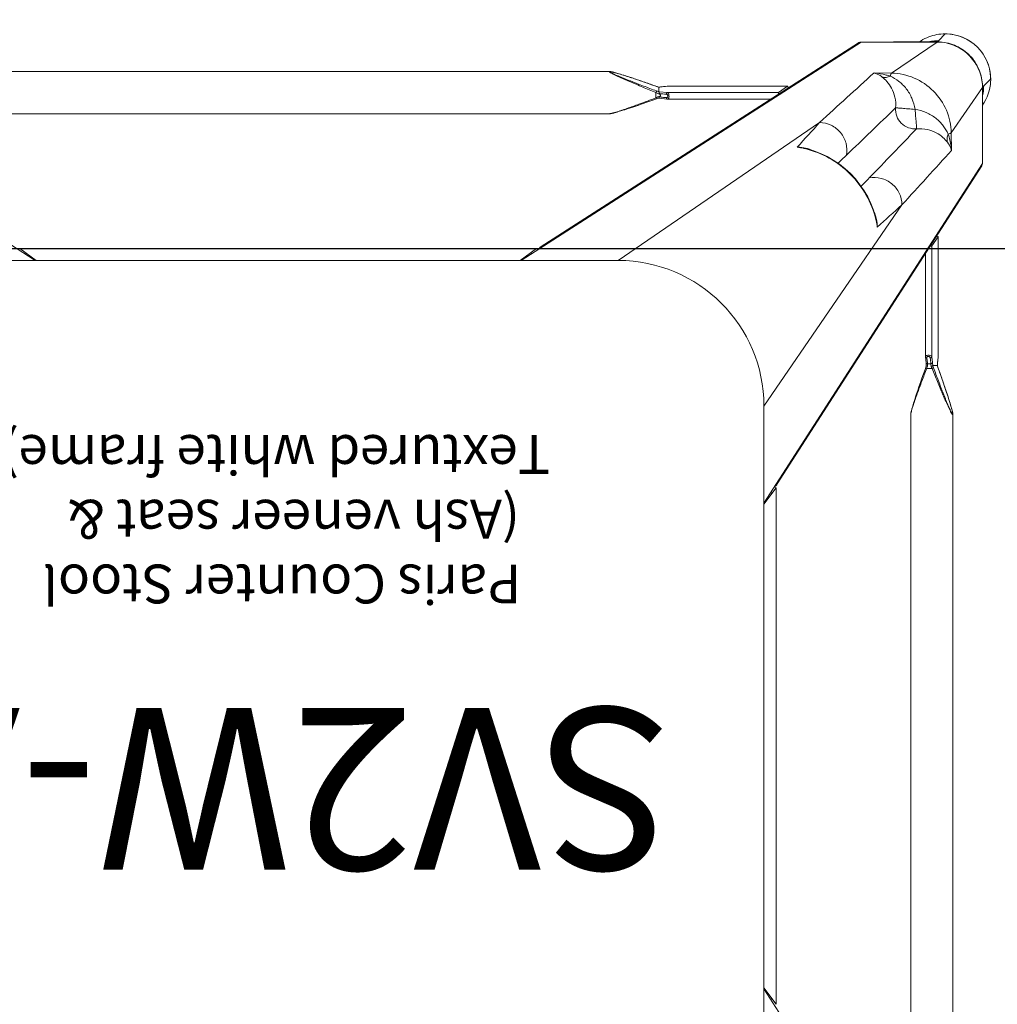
# Model space of a CAD drawing. Header units: millimetres. Extents: x 2950152 to 2989892, y -490837 to -470506.
# Tile 36 of 57: x 2971543 to 2971844, y -480395 to -480091. Entities that reach past the tile are written whole.
import ezdxf

# ---------------------------------------------------------------- set-up
doc = ezdxf.new("R2010")
doc.units = ezdxf.units.MM
doc.header["$LTSCALE"] = 1000
doc.header["$MEASUREMENT"] = 0
doc.layers.get('0').update_dxf_attribs({"linetype": 'CONTINUOUS'})
for name, color, linetype in [('Kian Codes', 1, 'CONTINUOUS'), ('Kian Description', 3, 'CONTINUOUS'), ('LV_FURNITURE', 8, 'CONTINUOUS')]:
    doc.layers.add(name, color=color, linetype=linetype)
doc.styles.add('kian 4', font='Microsoft YaHei.ttf')
doc.styles.add('MtXpl_Microsoft_YaHe', font='Microsoft YaHei.ttf')

# ---------------------------------------------------------------- blocks, each defined once
blk = doc.blocks.new('LV1C')
at = {"color": 0}
blk.add_line((625, 600), (0, 600), dxfattribs=at)
blk = doc.blocks.new('SV2W-A')
at = {"color": 0, "linetype": 'Continuous', "lineweight": 15}
for p, q in [((-364.11, 57.91), (-296.63, -47.09)), ((-296.63, -17.09), (-296.63, -227.09)), ((-354.97, -19.68), (-354.97, -224.51)), ((-341.97, -19.68), (-341.97, -224.51)), ((-300.37, -42.3), (-300.36, -42.33)), ((-300.37, -42.33), (-300.37, -201.86)), ((-300.36, -42.33), (-300.36, -201.86)), ((-300.36, -42.33), (-296.63, -47.36)), ((-296.63, -197.09), (-364.11, -302.09)), ((-296.63, -196.83), (-300.36, -201.86)), ((-300.75, -203.05), (-363.88, -301.28)), ((-300.36, -201.86), (-300.37, -201.88)), ((-354.97, -224.5), (-354.97, -224.5)), ((-341.97, -224.5), (-341.97, -224.5)), ((-354.65, -226.06), (-354.59, -226.29)), ((-354.59, -226.29), (-354.52, -226.52)), ((-354.52, -226.52), (-354.45, -226.77)), ((-354.45, -226.77), (-354.34, -227.15)), ((-354.34, -227.15), (-354.22, -227.55)), ((-354.22, -227.55), (-354.1, -227.96)), ((-354.1, -227.96), (-353.92, -228.54)), ((-343.02, -228.54), (-342.84, -227.96)), ((-342.84, -227.96), (-342.72, -227.55)), ((-342.72, -227.55), (-342.6, -227.15)), ((-342.6, -227.15), (-342.49, -226.77)), ((-342.49, -226.77), (-342.42, -226.52)), ((-342.42, -226.52), (-342.35, -226.29)), ((-342.35, -226.29), (-342.29, -226.06)), ((-342.29, -226.06), (-342.23, -225.84)), ((-296.63, -227.09), (-339.25, -289.28)), ((-353.92, -228.54), (-353.73, -229.13)), ((-353.73, -229.13), (-353.48, -229.91)), ((-353.48, -229.91), (-353.16, -230.89)), ((-353.16, -230.89), (-352.82, -231.92)), ((-344.12, -231.92), (-343.78, -230.89)), ((-343.78, -230.89), (-343.46, -229.91)), ((-343.46, -229.91), (-343.21, -229.14)), ((-343.21, -229.14), (-343.02, -228.54)), ((-352.82, -231.92), (-352.4, -233.19)), ((-352.4, -233.19), (-351.93, -234.54)), ((-344.94, -234.35), (-344.48, -233.01)), ((-344.48, -233.01), (-344.12, -231.92)), ((-351.93, -234.54), (-351.44, -235.98)), ((-351.44, -235.98), (-350.9, -237.52)), ((-346.37, -238.44), (-345.88, -237.07)), ((-345.88, -237.07), (-345.43, -235.77)), ((-345.43, -235.77), (-344.94, -234.35)), ((-350.9, -237.52), (-350.37, -239.03)), ((-350.4, -238.93), (-350.4, -238.93)), ((-350.19, -239.73), (-350.2, -239.96)), ((-350.18, -239.56), (-350.19, -239.73)), ((-350.18, -239.58), (-350.18, -239.58)), ((-350.17, -239.59), (-348.76, -239.59)), ((-348.55, -238.76), (-346.89, -238.76)), ((-347.12, -240.18), (-348.17, -240.18)), ((-347.09, -240.52), (-347.12, -240.18)), ((-346.76, -239.58), (-346.71, -239.41)), ((-346.58, -239.03), (-346.37, -238.44)), ((-350.45, -242.25), (-350.46, -242.32)), ((-350.46, -242.32), (-350.46, -242.37)), ((-350.46, -242.37), (-350.46, -279.44)), ((-350.33, -241.16), (-350.45, -242.25)), ((-350.45, -242.31), (-350.43, -242.12)), ((-350.45, -242.25), (-350.45, -279.43)), ((-350.43, -242.12), (-350.36, -241.52)), ((-350.36, -241.52), (-350.32, -241.12)), ((-350.27, -240.63), (-350.33, -241.16)), ((-350.32, -241.12), (-350.25, -240.53)), ((-350.25, -240.47), (-350.27, -240.63)), ((-350.25, -240.47), (-350.25, -240.53)), ((-348.68, -240.53), (-348.47, -242.31)), ((-348.47, -276.63), (-348.47, -242.31)), ((-347.02, -241.07), (-347.09, -240.52)), ((-346.92, -241.96), (-347.02, -241.07)), ((-346.58, -241.43), (-346.69, -240.47)), ((-346.49, -242.25), (-346.58, -241.43)), ((-346.48, -274.2), (-346.48, -242.37)), ((-326.63, -339.57), (-221.63, -272.09)), ((-251.63, -272.09), (-313.82, -314.71)), ((-251.63, -272.09), (-41.63, -272.09)), ((-221.36, -272.09), (-226.39, -275.82)), ((-71.89, -272.09), (-66.86, -275.82)), ((-71.63, -272.09), (33.37, -339.57)), ((-350.45, -279.43), (-348.47, -276.63)), ((-325.82, -339.34), (-227.59, -276.22)), ((-226.42, -275.83), (-226.39, -275.82)), ((-226.39, -275.82), (-66.86, -275.82)), ((-226.39, -275.83), (-66.86, -275.83)), ((-66.86, -275.82), (-66.84, -275.83)), ((-350.45, -279.43), (-350.46, -279.45)), ((-331.27, -284.72), (-331.09, -285.48)), ((-331.27, -284.72), (-331.27, -284.72)), ((-364.11, -312.09), (-364.11, -302.09)), ((-354.57, -306.1), (-354.49, -311.53)), ((-309.89, -306.58), (-309.26, -306.74)), ((-309.26, -306.73), (-309.26, -306.73)), ((-364.14, -312.15), (-364.14, -325.61)), ((-354.49, -311.53), (-364.11, -325.56)), ((-364.11, -325.56), (-364.11, -312.09)), ((-255.41, -319.24), (-256.44, -319.58)), ((-254.44, -318.92), (-255.41, -319.24)), ((-253.66, -318.67), (-254.44, -318.92)), ((-253.06, -318.48), (-253.66, -318.67)), ((-252.49, -318.3), (-253.06, -318.48)), ((-252.08, -318.18), (-252.49, -318.3)), ((-251.68, -318.06), (-252.08, -318.18)), ((-250.93, -317.84), (-251.17, -317.91)), ((-250.7, -317.78), (-250.93, -317.84)), ((-249.04, -317.43), (-44.21, -317.43)), ((-249.04, -317.43), (-249.04, -317.43)), ((-266.91, -321.94), (-298.74, -321.94)), ((-264.15, -322.26), (-266.79, -321.95)), ((-262.02, -321.49), (-263.47, -322)), ((-262.77, -322.15), (-263.3, -322.35)), ((-263.3, -322.35), (-263.3, -324.01)), ((-260.49, -320.96), (-262.02, -321.49)), ((-259.06, -320.46), (-260.49, -320.96)), ((-257.71, -320), (-259.06, -320.46)), ((-256.44, -319.58), (-257.71, -320)), ((-303.96, -325.92), (-301.17, -323.94)), ((-266.85, -323.94), (-301.17, -323.94)), ((-264.32, -324.23), (-266.85, -323.94)), ((-264.82, -322.57), (-264.41, -322.62)), ((-264.71, -323.24), (-264.71, -322.98)), ((-264.13, -324.25), (-264.32, -324.23)), ((-264.13, -325.63), (-264.13, -324.25)), ((-366.61, -328.09), (-364.48, -325.96)), ((-364.3, -325.76), (-364.5, -325.96)), ((-303.98, -325.92), (-266.91, -325.92)), ((-303.98, -325.92), (-303.96, -325.92)), ((-266.79, -325.92), (-303.96, -325.92)), ((-266.91, -325.92), (-266.85, -325.92)), ((-266.79, -325.91), (-266.85, -325.92)), ((-266.85, -325.92), (-266.79, -325.92)), ((-266.06, -325.82), (-266.79, -325.91)), ((-266.79, -325.92), (-266.22, -325.85)), ((-266.22, -325.85), (-265.66, -325.79)), ((-265.66, -325.78), (-266.06, -325.82)), ((-265.66, -325.79), (-265.01, -325.71)), ((-265.26, -325.73), (-265.66, -325.78)), ((-265.07, -325.71), (-265.26, -325.73)), ((-265.01, -325.71), (-265.07, -325.71)), ((-265.01, -325.71), (-264.86, -325.69)), ((-264.12, -325.64), (-264.12, -325.64)), ((-263.52, -325.84), (-262.25, -326.29)), ((-263.47, -325.86), (-263.47, -325.86)), ((-262.25, -326.29), (-260.92, -326.76)), ((-260.92, -326.76), (-259.66, -327.2)), ((-259.66, -327.2), (-258.27, -327.67)), ((-258.27, -327.67), (-256.97, -328.11)), ((-256.97, -328.11), (-255.92, -328.46)), ((-255.92, -328.46), (-254.92, -328.79)), ((-336.06, -329.95), (-350.1, -339.57)), ((-336.06, -329.95), (-330.64, -330.03)), ((-254.92, -328.79), (-254.12, -329.05)), ((-254.12, -329.05), (-253.36, -329.29)), ((-253.36, -329.29), (-252.77, -329.48)), ((-252.77, -329.48), (-252.21, -329.65)), ((-252.21, -329.65), (-251.81, -329.77)), ((-251.81, -329.77), (-251.42, -329.88)), ((-251.42, -329.88), (-251.17, -329.95)), ((-251.17, -329.95), (-250.93, -330.02)), ((-250.93, -330.02), (-250.7, -330.09)), ((-250.7, -330.09), (-250.48, -330.15)), ((-250.48, -330.15), (-250.27, -330.2)), ((-249.04, -330.43), (-249.04, -330.43)), ((-249.04, -330.43), (-44.21, -330.43)), ((-352.63, -342.07), (-350.5, -339.94)), ((-350.14, -339.61), (-350.5, -339.96)), ((-350.1, -339.57), (-326.63, -339.57)), ((-349.88, -339.64), (-350.1, -339.64)), ((-349.47, -339.63), (-349.25, -339.62)), ((-336.69, -339.61), (-348.3, -339.61))]:
    blk.add_line(p, q, dxfattribs=at)
for points in [[(-354.97, -224.5), (-354.97, -224.55), (-354.97, -224.6), (-354.96, -224.66), (-354.95, -224.73), (-354.95, -224.79), (-354.93, -224.86), (-354.92, -224.93), (-354.91, -225.01), (-354.89, -225.09), (-354.87, -225.17), (-354.85, -225.26)], [(-342.23, -225.84), (-342.2, -225.74), (-342.18, -225.64), (-342.15, -225.54), (-342.13, -225.44), (-342.11, -225.35), (-342.09, -225.26), (-342.07, -225.17), (-342.05, -225.09), (-342.04, -225.01), (-342.02, -224.93), (-342.01, -224.86), (-342, -224.79), (-341.99, -224.73), (-341.98, -224.66), (-341.97, -224.6), (-341.97, -224.55), (-341.97, -224.5)], [(-354.85, -225.26), (-354.83, -225.35), (-354.81, -225.44), (-354.79, -225.54), (-354.76, -225.64), (-354.74, -225.74), (-354.71, -225.84), (-354.65, -226.06)], [(-350.37, -239.03), (-350.3, -239.22), (-350.23, -239.41), (-350.18, -239.58)], [(-350.2, -239.96), (-350.22, -240.17), (-350.23, -240.36), (-350.25, -240.47)], [(-346.69, -240.47), (-346.71, -240.36), (-346.72, -240.17), (-346.74, -239.96), (-346.75, -239.73), (-346.76, -239.56)], [(-346.71, -239.41), (-346.64, -239.22), (-346.58, -239.03)], [(-346.48, -242.37), (-346.48, -242.33), (-346.49, -242.25)], [(-331.09, -285.48), (-330.45, -287.6), (-329.64, -289.68), (-328.68, -291.7), (-327.56, -293.64), (-326.29, -295.5), (-324.88, -297.26), (-323.35, -298.91), (-321.69, -300.44), (-319.92, -301.84), (-318.06, -303.1), (-316.11, -304.2), (-314.09, -305.16), (-312.01, -305.95), (-309.89, -306.58)], [(-251.17, -317.91), (-251.3, -317.95), (-251.68, -318.06)], [(-249.04, -317.43), (-249.08, -317.43), (-249.14, -317.44), (-249.2, -317.44), (-249.26, -317.45), (-249.33, -317.46), (-249.4, -317.47), (-249.47, -317.48), (-249.54, -317.5), (-249.62, -317.51), (-249.71, -317.53), (-249.79, -317.55), (-249.88, -317.57), (-249.97, -317.59), (-250.07, -317.62), (-250.17, -317.64), (-250.27, -317.67), (-250.37, -317.69), (-250.48, -317.72), (-250.7, -317.78)], [(-266.79, -321.95), (-266.87, -321.94), (-266.91, -321.94)], [(-263.97, -322.18), (-264.21, -322.26), (-264.23, -322.26)], [(-263.47, -322), (-263.72, -322.09), (-263.97, -322.18)], [(-264.86, -325.69), (-264.66, -325.68), (-264.45, -325.66)], [(-264.45, -325.66), (-264.22, -325.65), (-264.1, -325.64)], [(-264.12, -325.64), (-264.1, -325.65), (-263.91, -325.71)], [(-263.91, -325.71), (-263.71, -325.78), (-263.52, -325.84)], [(-250.27, -330.2), (-250.17, -330.23), (-250.07, -330.25), (-249.97, -330.27), (-249.88, -330.3), (-249.79, -330.32)], [(-249.79, -330.32), (-249.71, -330.34), (-249.62, -330.35), (-249.54, -330.37), (-249.47, -330.38), (-249.4, -330.4), (-249.33, -330.41), (-249.26, -330.42), (-249.2, -330.42), (-249.14, -330.43), (-249.08, -330.43), (-249.04, -330.43)]]:
    blk.add_lwpolyline(points, dxfattribs=at)
for centre, radius, start, end in [((-251.63, -227.09), 45, 180, 270), ((-375.07, -247.72), 26.2, 18.5694, 19.6049), ((-373.45, -247.18), 24.49, 18.051, 18.5687), ((-367.05, -238.9), 16.88, 357.0641, 357.6759), ((-323.68, -229.64), 26.98, 200.1485, 201.6429), ((-330, -229.53), 20.72, 206.4506, 208.295), ((-322.96, -250.38), 26.6, 154.3575, 155.5098), ((-311.23, -255.95), 39.59, 154.2603, 154.433), ((-1488.38, 986.1), 1716.72, 312.01918, 312.36216), ((-303.41, -278.11), 28.55, 188.6076, 192.8248), ((-315.37, -281.05), 16.32, 184.6716, 192.9875), ((-303.14, -278.05), 28.83, 192.8187, 193.4009), ((-321.96, -282.77), 9.64, 196.6319, 205.2458), ((2352.86, -2757.36), 3652.24, 137.4859, 137.84284), ((533.51, -1130.99), 1199.48, 135.81604, 135.98775), ((6239.67, -6642.73), 9132.92, 135.992162, 136.124366), ((-362.7, -302.04), 1.4, 147.3901, 150.7628), ((-1155.71, 558.24), 1199.74, 314.01228, 314.18381), ((-6615.6, 6210.58), 9058.45, 313.875091, 314.008381), ((857.79, -1369.78), 1576.66, 137.62265, 137.99608), ((-307.31, -297.42), 9.64, 244.8369, 253.365), ((-302.59, -278.59), 28.83, 256.6036, 257.3408), ((-305.59, -290.84), 16.31, 257.0122, 265.3188), ((-302.64, -278.86), 28.56, 257.3353, 261.3875), ((-2711.65, 2300.55), 3548.12, 312.14906, 312.5165), ((-352.78, -328.05), 13.87, 145.025, 177.2496), ((-279.2, -289.39), 36.6, 295.327, 295.7487), ((-350.56, -325.9), 13.92, 175.4148, 179.399), ((-350.5, -325.9), 13.98, 167.6002, 175.417), ((-254.63, -300.3), 25.74, 248.146, 249.0892), ((-254.08, -298.87), 27.27, 249.0791, 249.8493), ((-352.71, -328.06), 13.94, 177.2323, 182.568), ((-352.63, -328.09), 14, 179.9994, 270.0006), ((-350.65, -325.9), 13.83, 179.4023, 180.2846), ((-350.13, -325.64), 14.01, 179.8531, 180.469), ((-350.12, -325.64), 14.02, 180.4691, 181.3029), ((-350.2, -325.51), 13.91, 180.2057, 180.3862), ((-350.19, -325.51), 13.92, 180.3862, 181.002), ((-264.14, -333.63), 7.98, 96.256, 96.6642), ((-263.43, -342.54), 16.92, 92.3246, 92.9034), ((-272.22, -350.42), 26.08, 70.3973, 71.9235), ((-352.6, -328.05), 14.05, 182.5915, 225.0299), ((-352.59, -328.06), 14.05, 224.9701, 267.4085), ((-350.18, -325.58), 14.02, 266.524, 268.3651), ((-350.05, -325.61), 13.96, 266.0899, 267.968), ((-350.18, -325.59), 14.02, 268.3649, 270.1468), ((-350.05, -325.64), 13.93, 267.9679, 269.7939), ((-350.43, -326.03), 13.91, 269.7212, 274.5867), ((-350.44, -325.96), 13.98, 274.583, 282.3998), ((-348.3, -363.51), 23.91, 90.0085, 90.5994), ((-352.59, -328.24), 13.87, 294.1743, 304.9746), ((-326.57, -338.16), 1.4, 299.2372, 302.6099), ((-352.6, -328.17), 13.94, 267.432, 272.7677), ((-352.6, -328.21), 13.9, 272.7783, 294.1428)]:
    blk.add_arc(centre, radius, start, end, dxfattribs=at)
for centre, major_axis, ratio, start_param, end_param in [((-297.97, -44.21), (0, 1.01), 0.981142, 1.025708, 1.570796), ((-297.97, -199.97), (0, 1.01), 0.981142, -4.712389, -4.167288), ((-298.87, -201.86), (1.5, 0.03), 0.156004, 3.141059, 4.025198), ((-347.48, -276.63), (1, 0.02), 0.16329, 2.061212, 3.021519), ((-226.39, -274.33), (0.03, 1.5), 0.156004, -4.025183, -3.141059), ((-224.51, -273.43), (1.01, 0), 0.981142, -2.115885, -1.570796), ((-68.75, -273.43), (1.01, 0), 0.981142, -1.570796, -1.025696), ((-349.46, -279.43), (1, 0.02), 0.16329, -3.139768, -2.066031), ((-303.96, -324.92), (0.02, 1), 0.16329, -4.217155, -3.143418), ((-301.17, -322.94), (0.02, 1), 0.16329, -3.021519, -2.061212), ((-336.84, -329.64), (0, 10), 0.182662, -3.059139, -3.024736)]:
    blk.add_ellipse(centre, major_axis=major_axis, ratio=ratio, start_param=start_param, end_param=end_param, dxfattribs=at)
for points, start_tangent, end_tangent in [([(-300.83, -203.62), (-300.6, -202.81)], (-0.021147, 0.999776), (0.538874, 0.842386)), ([(-300.6, -202.81), (-299.96, -202.27)], (0.538874, 0.842386), (0.916171, 0.400787)), ([(-354.97, -224.5), (-354.97, -224.46), (-354.95, -224.41), (-354.93, -224.39)], (0.004076, 0.999992), (0.999938, -0.011158)), ([(-354.87, -225.17), (-354.91, -224.95), (-354.93, -224.78), (-354.94, -224.65), (-354.92, -224.57)], (-0.204521, 0.978862), (0.588159, 0.808745)), ([(-354.93, -224.39), (-354.89, -224.41), (-354.84, -224.45), (-354.78, -224.52), (-354.71, -224.62), (-354.55, -224.87), (-354.38, -225.19), (-354.19, -225.56), (-353.99, -225.95), (-353.79, -226.37), (-353.59, -226.8), (-353.17, -227.71), (-352.75, -228.66), (-352.32, -229.63), (-351.9, -230.61), (-351.47, -231.61), (-351.05, -232.62), (-350.21, -234.65), (-349.37, -236.7), (-348.55, -238.76)], (0.999986, 0.00525), (0.369432, -0.929258)), ([(-354.92, -224.57), (-354.9, -224.56)], (0.588159, 0.808745), (0.999962, -0.008751)), ([(-354.9, -224.56), (-354.86, -224.58), (-354.81, -224.63), (-354.75, -224.71), (-354.68, -224.81), (-354.53, -225.09), (-354.36, -225.42), (-354.18, -225.8), (-354, -226.2), (-353.81, -226.63), (-353.62, -227.07), (-353.23, -227.99), (-352.84, -228.93), (-352.45, -229.9), (-352.06, -230.87), (-351.68, -231.86), (-351.29, -232.86), (-350.52, -234.87), (-349.76, -236.9), (-349.01, -238.93)], (0.999989, 0.004587), (0.344509, -0.938783)), ([(-346.89, -238.76), (-346.14, -236.79), (-345.4, -234.83), (-344.68, -232.88), (-343.98, -230.95), (-343.32, -229.07), (-343.01, -228.16), (-342.71, -227.27), (-342.45, -226.42), (-342.21, -225.63), (-342.12, -225.28), (-342.04, -224.96), (-341.99, -224.7), (-341.97, -224.5)], (0.359834, 0.933016), (-0.001112, 0.999999)), ([(-350.4, -238.93), (-351.68, -235.28), (-352.3, -233.47), (-352.9, -231.68), (-353.48, -229.91), (-354.02, -228.19), (-354.51, -226.56), (-354.71, -225.82), (-354.87, -225.17)], (-0.335384, 0.942082), (-0.204521, 0.978862)), ([(-350.25, -240.53), (-350.24, -240.46), (-350.22, -240.25)], (0.116111, 0.993236), (0.086204, 0.996277)), ([(-350.22, -240.25), (-350.21, -240.13), (-350.19, -239.76)], (0.086204, 0.996277), (0.051277, 0.998684)), ([(-350.17, -239.59), (-350.18, -239.59), (-350.18, -239.58)], (-0.999997, 0.002385), (-0.335043, 0.942203)), ([(-348.55, -238.76), (-348.86, -238.88), (-349.01, -238.93)], (-0.938767, -0.344553), (-0.925511, -0.378721)), ([(-348.75, -239.58), (-348.75, -239.59), (-348.76, -239.59)], (-0.335488, -0.942045), (-1, -0.00066)), ([(-348.24, -239.35), (-348.42, -239.4), (-348.58, -239.46), (-348.7, -239.52), (-348.75, -239.58)], (-0.983623, -0.180239), (-0.33539, -0.942079)), ([(-348.75, -239.58), (-348.74, -239.84), (-348.68, -240.53)], (0.040503, -0.999179), (0.116382, -0.993204)), ([(-348.17, -240.18), (-348.35, -240.21), (-348.52, -240.29), (-348.63, -240.4), (-348.68, -240.53)], (-0.999304, -0.037304), (-0.11549, -0.993309)), ([(-348.24, -239.35), (-348.23, -239.58), (-348.17, -240.18)], (0.045036, -0.998985), (0.139178, -0.990267)), ([(-348.17, -240.18), (-347.96, -241.96)], (0.119949, -0.99278), (0.118392, -0.992967)), ([(-347.12, -240.18), (-347.14, -240), (-347.17, -239.35)], (-0.093423, 0.995627), (-0.027573, 0.99962)), ([(-347.17, -239.35), (-346.88, -239.44), (-346.79, -239.5), (-346.76, -239.56)], (0.983418, -0.181353), (0.047174, -0.998887)), ([(-347.12, -240.18), (-346.96, -240.2), (-346.83, -240.27), (-346.74, -240.36), (-346.69, -240.47)], (0.999291, -0.037637), (0.121036, -0.992648)), ([(-346.89, -238.76), (-346.75, -238.82), (-346.63, -238.87), (-346.59, -238.89), (-346.56, -238.91), (-346.55, -238.92), (-346.54, -238.93)], (0.935298, -0.353861), (-0.311242, -0.950331)), ([(-350.46, -242.37), (-350.45, -242.31)], (0.00041, 1), (0.227044, 0.973885)), ([(-347.96, -241.96), (-348.14, -241.99), (-348.31, -242.07), (-348.42, -242.18), (-348.47, -242.31)], (-0.999565, -0.029499), (-0.115609, -0.993295)), ([(-348.47, -242.31), (-348.37, -242.49), (-348.14, -242.64), (-347.82, -242.75), (-347.43, -242.8), (-347.05, -242.77), (-346.74, -242.68), (-346.63, -242.61), (-346.54, -242.54), (-346.5, -242.46), (-346.48, -242.37)], (0.227467, -0.973786), (0.002962, 0.999996)), ([(-347.96, -241.96), (-347.91, -242.13), (-347.79, -242.28), (-347.61, -242.4), (-347.38, -242.44), (-347.16, -242.4), (-347.01, -242.28), (-346.93, -242.13), (-346.92, -241.96)], (0.118387, -0.992968), (-0.113643, 0.993522)), ([(-346.92, -241.96), (-346.76, -241.98), (-346.62, -242.05), (-346.53, -242.14), (-346.49, -242.25)], (0.999559, -0.029703), (0.119096, -0.992883)), ([(-228.16, -276.29), (-227.35, -276.06)], (0.999776, -0.021147), (0.842386, 0.538874)), ([(-227.35, -276.06), (-226.81, -275.43)], (0.842386, 0.538874), (0.400807, 0.916163)), ([(-331.19, -285.53), (-331.39, -284.77), (-331.63, -282.38)], (-0.287117, 0.957895), (0.005292, 0.999986)), ([(-309.27, -306.64), (-316.82, -303.68), (-323.3, -298.77), (-328.22, -292.29), (-331.18, -284.73)], (-0.972791, 0.231685), (-0.231761, 0.972773)), ([(-339.25, -289.28), (-338.4, -292.87), (-336.11, -295.77), (-332.81, -297.44), (-329.14, -297.57)], (0.014825, -0.99989), (0.983095, 0.183098)), ([(-364.11, -302.09), (-363.92, -301.35)], (-0.021147, 0.999776), (0.488372, 0.872635)), ([(-354.57, -306.1), (-354.37, -306.73), (-353.28, -308.6)], (0.260301, -0.965527), (0.618447, -0.785826)), ([(-354.57, -306.11), (-354.43, -307.37), (-353.53, -311.13)], (0.0867, -0.996234), (0.319704, -0.947517)), ([(-313.82, -314.71), (-317.4, -313.86), (-320.31, -311.57), (-321.98, -308.28), (-322.11, -304.6)], (-0.99989, 0.014824), (0.183096, 0.983095)), ([(-306.92, -307.1), (-307.73, -307.07), (-310.07, -306.65)], (-0.999986, -0.005311), (-0.957888, 0.287143)), ([(-353.53, -311.13), (-353.2, -309.83), (-353.28, -308.59)], (0.373525, 0.92762), (-0.238599, 0.971118)), ([(-353.28, -308.6), (-351.91, -310.07), (-349.86, -311.51), (-347.1, -312.54), (-343.76, -312.75)], (0.62019, -0.784452), (0.995092, 0.098955)), ([(-364.14, -312.15), (-364.11, -312.09)], (0.412197, 0.911095), (0.541795, 0.840511)), ([(-354.49, -311.53), (-354.36, -311.43), (-354.16, -311.33), (-353.53, -311.13)], (0.668755, 0.743483), (0.971581, 0.236707)), ([(-354.49, -311.53), (-352.98, -318.49), (-348.95, -324.41), (-343.02, -328.44), (-336.06, -329.95)], (0.01725, -0.999851), (0.999852, -0.017219)), ([(-353.53, -311.13), (-352, -313.69), (-349.7, -316.02), (-346.72, -317.78), (-343.29, -318.75)], (0.411135, -0.911574), (0.988934, -0.148359)), ([(-343.76, -312.75), (-341.22, -313.11), (-339.05, -314.51), (-337.65, -316.68), (-337.29, -319.23)], (0.997201, 0.074771), (-0.074771, -0.997201)), ([(-343.29, -318.75), (-343.48, -316.61), (-343.56, -315.62), (-343.63, -314.74), (-343.7, -313.99), (-343.73, -313.4), (-343.74, -312.97), (-343.75, -312.84), (-343.76, -312.75)], (-0.130574, 0.991439), (-0.397057, 0.917794)), ([(-343.29, -318.75), (-342.32, -322.18), (-340.56, -325.16), (-338.23, -327.47), (-335.67, -328.99)], (0.14814, -0.988966), (0.911624, -0.411025)), ([(-343.29, -318.75), (-341.15, -318.94), (-340.16, -319.02), (-339.28, -319.1), (-338.53, -319.16), (-337.93, -319.2), (-337.51, -319.2), (-337.37, -319.21), (-337.29, -319.23)], (0.991435, -0.130599), (0.917848, -0.396932)), ([(-337.29, -319.23), (-337.08, -322.56), (-336.04, -325.32), (-334.61, -327.37), (-333.13, -328.74)], (-0.098992, -0.995088), (0.78457, -0.62004)), ([(-249.04, -317.43), (-249.23, -317.45), (-249.48, -317.5), (-249.78, -317.57), (-250.12, -317.66), (-250.87, -317.88), (-251.69, -318.14), (-252.54, -318.42), (-253.42, -318.72), (-255.23, -319.35), (-257.09, -320.02), (-258.97, -320.71), (-260.86, -321.42), (-262.77, -322.15)], (-0.999999, 0.001275), (-0.933497, -0.358586)), ([(-266.85, -323.94), (-267.02, -323.83), (-267.18, -323.61), (-267.29, -323.28), (-267.33, -322.89), (-267.31, -322.51), (-267.22, -322.2), (-267.15, -322.09), (-267.08, -322.01), (-267, -321.96), (-266.91, -321.94)], (-0.973769, 0.227537), (0.999998, 0.001913)), ([(-266.5, -323.42), (-266.66, -323.37), (-266.82, -323.25), (-266.93, -323.07), (-266.98, -322.84), (-266.93, -322.62), (-266.82, -322.47), (-266.66, -322.4), (-266.5, -322.38)], (-0.992967, 0.118395), (0.99353, -0.113571)), ([(-266.79, -321.95), (-266.75, -321.96), (-266.63, -322.03)], (0.992883, -0.119095), (0.700914, -0.713246)), ([(-266.63, -322.03), (-266.59, -322.07), (-266.52, -322.22)], (0.700914, -0.713246), (0.282291, -0.959329)), ([(-266.52, -322.22), (-266.5, -322.38)], (0.282291, -0.959329), (0.029703, -0.999559)), ([(-266.5, -322.38), (-264.82, -322.57)], (0.993521, -0.113646), (0.993656, -0.112462)), ([(-264.23, -322.26), (-264.27, -322.29), (-264.28, -322.32), (-264.29, -322.36), (-264.31, -322.45), (-264.36, -322.56)], (-0.95039, -0.311061), (-0.522581, -0.85259)), ([(-263.3, -322.35), (-263.36, -322.21), (-263.41, -322.1), (-263.43, -322.06), (-263.45, -322.03), (-263.46, -322.01), (-263.47, -322)], (-0.353863, 0.935297), (-0.9503, -0.311336)), ([(-364.14, -324.81), (-364.21, -325.4), (-364.24, -325.6), (-364.27, -325.72)], (-0.105593, -0.994409), (-0.366739, -0.930324)), ([(-266.85, -323.94), (-266.72, -323.88), (-266.6, -323.77), (-266.53, -323.61), (-266.5, -323.42)], (0.993295, 0.115609), (0.029499, 0.999565)), ([(-264.41, -323.67), (-266.5, -323.42)], (-0.992731, 0.120357), (-0.992967, 0.118392)), ([(-263.54, -322.47), (-264.17, -322.75), (-264.71, -322.98)], (-0.903956, -0.427625), (-0.939721, -0.341942)), ([(-264.71, -322.98), (-264.48, -322.71), (-264.41, -322.62)], (0.667444, 0.74466), (0.662044, 0.749465)), ([(-264.71, -323.24), (-264.05, -323.61), (-263.3, -324.01)], (0.857811, -0.513965), (0.89551, -0.445042)), ([(-264.41, -323.67), (-264.71, -323.24)], (-0.5842, 0.81161), (-0.594033, 0.804441)), ([(-264.36, -322.56), (-264.41, -322.62)], (-0.522581, -0.85259), (-0.662043, -0.749465)), ([(-264.41, -323.67), (-264.29, -323.99), (-264.21, -324.19)], (0.584199, -0.81161), (0.839827, -0.542855)), ([(-264.21, -324.19), (-264.15, -324.23), (-264.14, -324.24), (-264.13, -324.25)], (0.839827, -0.542855), (-0.000004, -1)), ([(-263.3, -324.01), (-263.41, -324.32), (-263.47, -324.47)], (-0.344552, -0.938767), (-0.378696, -0.925521)), ([(-263.47, -324.47), (-261.44, -325.22), (-259.41, -325.98), (-257.4, -326.75), (-256.4, -327.14), (-255.41, -327.53), (-254.43, -327.92), (-253.47, -328.31), (-252.52, -328.69), (-251.61, -329.08), (-251.17, -329.27), (-250.74, -329.46), (-250.34, -329.65), (-249.96, -329.82), (-249.63, -329.99), (-249.35, -330.15), (-249.25, -330.21), (-249.17, -330.27), (-249.12, -330.32), (-249.1, -330.36)], (0.938783, -0.344508), (-0.005917, -0.999982)), ([(-263.3, -324.01), (-261.24, -324.84), (-259.19, -325.67), (-257.15, -326.51), (-256.15, -326.94), (-255.15, -327.36), (-254.16, -327.79), (-253.19, -328.21), (-252.25, -328.63), (-251.34, -329.05), (-250.9, -329.26), (-250.49, -329.46), (-250.09, -329.65), (-249.73, -329.84), (-249.41, -330.02), (-249.16, -330.17), (-249.06, -330.24), (-248.99, -330.3), (-248.94, -330.35), (-248.93, -330.39)], (0.929258, -0.36943), (-0.007184, -0.999974)), ([(-364.27, -325.72), (-364.3, -325.76)], (-0.366739, -0.930324), (-0.707107, -0.707107)), ([(-364.14, -325.61), (-364.11, -325.56)], (0.545324, 0.838225), (0.677451, 0.735568)), ([(-351.03, -339.58), (-356.03, -338.32), (-360.24, -335.33), (-363.07, -331.01), (-364.14, -325.96)], (-0.99816, 0.060632), (-0.022737, 0.999741)), ([(-351, -339.54), (-356.02, -338.23), (-360.23, -335.19), (-363.05, -330.83), (-364.11, -325.75)], (-0.997672, 0.068188), (-0.017487, 0.999847)), ([(-266.85, -325.92), (-266.91, -325.92)], (-0.973777, -0.227505), (-1, -0.000171)), ([(-264.29, -325.65), (-264.49, -325.66), (-265.01, -325.7)], (-0.998714, -0.050704), (-0.994039, -0.10903)), ([(-264.12, -325.64), (-264.12, -325.64), (-264.13, -325.63)], (-0.942053, 0.335465), (-0.000699, 1)), ([(-249.71, -330.33), (-250.36, -330.17), (-251.11, -329.97), (-252.73, -329.48), (-254.45, -328.94), (-256.22, -328.36), (-258.01, -327.76), (-259.82, -327.14), (-263.47, -325.86)], (-0.978676, 0.205408), (-0.942082, 0.335383)), ([(-335.67, -328.99), (-335.86, -329.62), (-335.96, -329.82), (-336.06, -329.95)], (-0.236709, -0.97158), (-0.743483, -0.668755)), ([(-335.67, -328.99), (-334.36, -328.66), (-333.13, -328.74)], (0.927588, 0.373604), (0.971005, -0.239059)), ([(-335.67, -328.99), (-334.42, -329.37), (-330.64, -330.03)], (0.947516, -0.319709), (0.996233, -0.086715)), ([(-333.13, -328.74), (-332.51, -329.19), (-330.64, -330.03)], (0.785832, -0.61844), (0.965483, -0.260466)), ([(-249.3, -330.4), (-249.39, -330.39), (-249.71, -330.33)], (-0.995831, 0.091221), (-0.978676, 0.205408)), ([(-249.1, -330.36), (-249.15, -330.4), (-249.22, -330.4), (-249.3, -330.4)], (0.008398, -0.999965), (-0.995831, 0.091221)), ([(-248.93, -330.39), (-248.94, -330.41), (-248.97, -330.43), (-249.04, -330.43)], (0.010617, -0.999944), (-0.999988, -0.004823)), ([(-350.1, -339.57), (-350.14, -339.61)], (-0.710876, -0.703317), (-0.853614, -0.520906)), ([(-349.9, -339.64), (-349.81, -339.64), (-349.47, -339.63)], (0.999996, 0.002901), (0.999481, 0.032219)), ([(-349.25, -339.62), (-349.09, -339.62), (-348.55, -339.61)], (0.999498, 0.031694), (0.999947, 0.010313)), ([(-326.63, -339.57), (-325.89, -339.39)], (0.999776, -0.021147), (0.872635, 0.488372))]:
    blk.add_spline(points, degree=3, dxfattribs=dict(at, start_tangent=start_tangent, end_tangent=end_tangent))
at = {"layer": 'Kian Codes', "insert": (-268.4, -83.88), "char_height": 50, "attachment_point": 1, "style": 'kian 4'}
blk.add_mtext_dynamic_manual_height_columns('{\\fMicrosoft YaHei|b0|i0|c134|p34;SV2W-A}', width=191.4678, gutter_width=200, heights=[0], dxfattribs=at)
at = {"layer": 'Kian Description', "insert": (-262.99, -166.14), "char_height": 12, "attachment_point": 1, "style": 'MtXpl_Microsoft_YaHe'}
blk.add_mtext_dynamic_manual_height_columns('{\\W5.6252;  }Paris Counter Stool\\P{\\W5.68543;  }(Ash {\\fMicrosoft YaHei|b0|i0|c134|p34;veneer }seat & {\\fMicrosoft YaHei|b0|i0|c134|p34;\\P{\\W8.844449; }Textured white} frame)', width=248.9049, gutter_width=200, heights=[56.96], dxfattribs=at)

msp = doc.modelspace()

# ---------------------------------------------------------------- linework, layer by layer
at = {"lineweight": -2}
msp.add_circle((2970013.77, -481719.25), 9117.57, dxfattribs=at)

# ---------------------------------------------------------------- block references
at = {"layer": 'LV_FURNITURE', "rotation": 180}
for name, p in [('LV1C', (2971934.89, -479561.57, 0)), ('SV2W-A', (2971475.76, -480437.4, 0))]:
    msp.add_blockref(name, p, dxfattribs=at)

doc.saveas('drawing.dxf')
